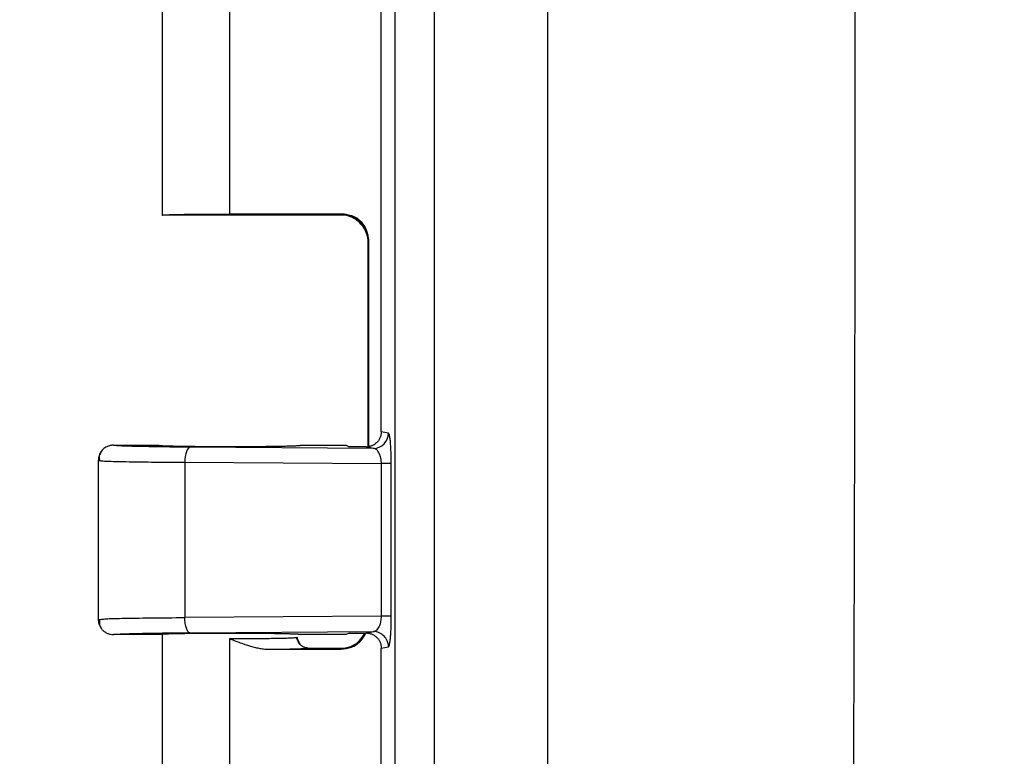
# Model space of a CAD drawing. Header units: inches. Extents: x 1.4 to 59.1, y 1.4 to 45.4.
# Tile 9 of 26: x 12.5 to 14.8, y 15.9 to 17.6. Entities that reach past the tile are written whole.
import ezdxf

# ---------------------------------------------------------------- set-up
doc = ezdxf.new("R2010")
doc.units = ezdxf.units.IN
doc.header["$LTSCALE"] = 5.5
doc.header["$MEASUREMENT"] = 0
doc.layers.add('DIMENSIONS', color=140, linetype='Continuous', lineweight=25)
doc.styles.add('SLDTEXTSTYLE0', font='TXT', dxfattribs={"width": 0.7})
doc.dimstyles.new('SLDDIMSTYLE3', dxfattribs={"dimtxt": 0.467285, "dimasz": 0.715, "dimexe": 0, "dimexo": 0.0625, "dimgap": 0.116821, "dimtad": 0, "dimtih": 1, "dimtoh": 1, "dimrnd": 1e-09, "dimzin": 12, "dimdsep": 46, "dimtxsty": 'SLDTEXTSTYLE0', "dimsah": 1, "dimcen": 0.09, "dimadec": 0, "dimazin": 3, "dimtfac": 1, "dimtofl": 0, "dimtmove": 0, "dimatfit": 3, "dimfxl": 0, "dimfrac": 2, "dimtolj": 1, "dimtzin": 12, "dimarcsym": 0})

# ---------------------------------------------------------------- blocks, each defined once
blk = doc.blocks.new('_D_4')
at = {"layer": 'DIMENSIONS'}
for p, q in [((14.4301, 26.6205), (7.2079, 26.6207)), ((7.8954, 26.6206), (7.8952, 18.4634)), ((7.0065, 17.6162), (6.8496, 17.6162)), ((6.8496, 17.6162), (6.8496, 16.8735)), ((8.7838, 17.6162), (8.9407, 17.6162)), ((8.9407, 17.6162), (8.9407, 16.8735)), ((6.8496, 16.8735), (7.0065, 16.8735)), ((8.9407, 16.8735), (8.7838, 16.8735)), ((7.895, 8.5956), (7.8951, 16.7689)), ((14.4297, 8.5955), (7.2075, 8.5957))]:
    blk.add_line(p, q, dxfattribs=at)
for points in [[(7.8954, 26.6206), (7.7853, 25.9057), (8.0053, 25.9056)], [(7.895, 8.5956), (8.005, 9.3106), (7.785, 9.3107)]]:
    blk.add_solid(points, dxfattribs=at)
at = {"layer": 'DIMENSIONS', "char_height": 0.45833, "attachment_point": 1, "style": 'SLDTEXTSTYLE0'}
for s, insert in [('18.02', (7.0065, 18.3116)), ('457.8', (7.0065, 17.4643))]:
    blk.add_mtext(s, dxfattribs=dict(at, insert=insert))
blk = doc.blocks.new('_D_10')
at = {"layer": 'DIMENSIONS'}
for p, q in [((13.2828, 26.3105), (9.8063, 26.3106)), ((10.4938, 26.3106), (10.4936, 18.4634)), ((9.6049, 17.6162), (9.448, 17.6162)), ((9.448, 17.6162), (9.448, 16.8735)), ((11.3822, 17.6162), (11.5392, 17.6162)), ((11.5392, 17.6162), (11.5392, 16.8735)), ((9.448, 16.8735), (9.6049, 16.8735)), ((11.5392, 16.8735), (11.3822, 16.8735)), ((10.4934, 8.9056), (10.4936, 16.7689)), ((13.2824, 8.9055), (9.8059, 8.9056))]:
    blk.add_line(p, q, dxfattribs=at)
for points in [[(10.4938, 26.3106), (10.3838, 25.5956), (10.6038, 25.5956)], [(10.4934, 8.9056), (10.6034, 9.6206), (10.3834, 9.6206)]]:
    blk.add_solid(points, dxfattribs=at)
at = {"layer": 'DIMENSIONS', "char_height": 0.45833, "attachment_point": 1, "style": 'SLDTEXTSTYLE0'}
for s, insert in [('17.41', (9.6049, 18.3116)), ('442.1', (9.6049, 17.4643))]:
    blk.add_mtext(s, dxfattribs=dict(at, insert=insert))
blk = doc.blocks.new('_D_11')
at = {"layer": 'DIMENSIONS'}
for p, q in [((14.4786, 27.0455), (4.6094, 27.0457)), ((5.2969, 27.0457), (5.2968, 18.4634)), ((4.4081, 17.6162), (4.2512, 17.6162)), ((4.2512, 17.6162), (4.2512, 16.8735)), ((6.1854, 17.6162), (6.3423, 17.6162)), ((6.3423, 17.6162), (6.3423, 16.8735)), ((4.2512, 16.8735), (4.4081, 16.8735)), ((6.3423, 16.8735), (6.1854, 16.8735)), ((5.2965, 8.1707), (5.2967, 16.7689)), ((14.4782, 8.1705), (4.609, 8.1707))]:
    blk.add_line(p, q, dxfattribs=at)
for points in [[(5.2969, 27.0457), (5.1869, 26.3307), (5.4069, 26.3307)], [(5.2965, 8.1707), (5.4065, 8.8857), (5.1865, 8.8857)]]:
    blk.add_solid(points, dxfattribs=at)
at = {"layer": 'DIMENSIONS', "char_height": 0.45833, "attachment_point": 1, "style": 'SLDTEXTSTYLE0'}
for s, insert in [('18.87', (4.4081, 18.3116)), ('479.4', (4.4081, 17.4643))]:
    blk.add_mtext(s, dxfattribs=dict(at, insert=insert))

msp = doc.modelspace()

# ---------------------------------------------------------------- linework, layer by layer
for p, q in [((13.3453, 26.0247), (13.345, 9.1909)), ((13.6984, 10.2183), (13.6987, 24.9973)), ((12.8073, 17.6399), (12.8073, 17.1077)), ((12.9636, 17.1107), (12.9636, 17.6299)), ((13.3138, 16.6077), (13.3138, 17.6079)), ((13.2354, 17.108), (12.8073, 17.108)), ((13.22, 17.1107), (12.9636, 17.1107)), ((13.22, 17.1107), (13.2185, 17.1092)), ((13.2468, 17.1066), (13.2354, 17.108)), ((13.2834, 16.5734), (13.2835, 17.0442)), ((13.285, 16.5739), (13.285, 17.0457)), ((13.3303, 16.6044), (13.3138, 16.6077)), ((12.6948, 16.5766), (12.7998, 16.5766)), ((13.2954, 16.5694), (12.8716, 16.5721)), ((13.1273, 16.5766), (13.2325, 16.5766)), ((13.2325, 16.5766), (13.2393, 16.5731)), ((13.2954, 16.5694), (13.2787, 16.5728)), ((12.6598, 16.5419), (12.6598, 16.1737)), ((12.6598, 16.5416), (12.6646, 16.5409)), ((12.8597, 16.5372), (13.314, 16.5343)), ((12.8597, 16.5372), (12.8597, 16.1785)), ((13.314, 16.1814), (13.314, 16.5343)), ((13.3369, 16.5189), (13.3369, 16.5343)), ((13.3369, 16.1968), (13.3369, 16.5189)), ((13.314, 16.1814), (12.8597, 16.1785)), ((13.3369, 16.1814), (13.314, 16.1814)), ((13.3369, 16.1814), (13.3369, 16.1968)), ((12.6598, 16.1741), (12.6672, 16.1747)), ((12.7998, 16.1391), (12.6948, 16.1391)), ((12.8073, 16.1398), (12.7998, 16.1391)), ((12.8073, 16.1399), (12.8073, 15.6077)), ((12.8716, 16.1435), (13.2954, 16.1462)), ((13.2325, 16.1391), (13.1273, 16.1391)), ((13.2393, 16.1425), (13.2325, 16.1391)), ((13.2787, 16.1428), (13.2954, 16.1462)), ((12.9635, 15.6107), (12.9635, 16.1299)), ((13.1244, 16.1186), (13.1169, 16.1327)), ((13.1269, 16.1155), (13.1201, 16.1291)), ((13.3138, 16.1079), (13.3303, 16.1112)), ((13.0547, 16.1053), (13.0672, 16.1055)), ((13.1448, 16.108), (13.2354, 16.108)), ((13.22, 16.1053), (13.2184, 16.1069)), ((13.3138, 15.1077), (13.3138, 16.1079))]:
    msp.add_line(p, q)
at = {"flags": 128}
for points in [[(13.285, 17.0457), (13.2841, 17.0449), (13.2835, 17.0442)], [(13.0547, 16.1053), (13.1473, 16.1053), (13.22, 16.1053)]]:
    msp.add_lwpolyline(points, dxfattribs=at)
msp.add_arc((13.2953, 16.6044), 0.035, 270.2058, 0.0014)
for points, knots in [([(13.435, 26.0247), (13.435, 26.0231), (13.435, 26.0196), (13.4353, 26.011), (13.4358, 25.9998), (13.4363, 25.9878), (13.4362, 25.9698), (13.4363, 25.9341), (13.4362, 25.8575), (13.4363, 25.7043), (13.4362, 25.398), (13.4362, 24.7852), (13.4362, 23.5598), (13.4362, 21.1088), (13.4361, 17.6075), (13.436, 14.1061), (13.436, 11.6552), (13.4359, 10.4297), (13.4359, 9.817), (13.4359, 9.5106), (13.4359, 9.3575), (13.4359, 9.2809), (13.4359, 9.2452), (13.4359, 9.2272), (13.4355, 9.2165), (13.4351, 9.2074), (13.4348, 9.2006), (13.4347, 9.1959), (13.4346, 9.1924), (13.4346, 9.1909)], [0, 0, 0, 0, 0.000281, 0.000633, 0.001528, 0.002274, 0.002783, 0.004733, 0.008633, 0.016433, 0.032032, 0.063231, 0.12563, 0.250426, 0.500019, 0.749612, 0.874408, 0.936807, 0.968006, 0.983605, 0.991405, 0.995305, 0.997255, 0.997768, 0.998512, 0.999164, 0.999387, 0.999729, 1, 1, 1, 1]), ([(14.348, 24.9973), (14.35, 24.8741), (14.354, 24.6279), (14.3595, 24.2584), (14.3648, 23.889), (14.3698, 23.5195), (14.3745, 23.1501), (14.3789, 22.7806), (14.383, 22.4111), (14.3868, 22.0417), (14.3902, 21.6722), (14.3934, 21.3027), (14.3963, 20.9332), (14.3988, 20.5637), (14.4011, 20.1943), (14.4031, 19.8248), (14.4047, 19.4553), (14.4061, 19.0858), (14.4071, 18.7163), (14.4079, 18.3468), (14.4083, 17.9773), (14.4085, 17.6078), (14.4083, 17.2383), (14.4079, 16.8688), (14.4071, 16.4993), (14.406, 16.1298), (14.4046, 15.7603), (14.403, 15.3908), (14.401, 15.0213), (14.3987, 14.6518), (14.3961, 14.2823), (14.3932, 13.9129), (14.3901, 13.5434), (14.3866, 13.1739), (14.3828, 12.8044), (14.3787, 12.435), (14.3743, 12.0655), (14.3696, 11.696), (14.3646, 11.3266), (14.3592, 10.9572), (14.3537, 10.5877), (14.3497, 10.3414), (14.3477, 10.2183)], [0, 0, 0, 0, 0.025001, 0.050002, 0.075003, 0.100004, 0.125004, 0.150004, 0.175005, 0.200005, 0.225005, 0.250005, 0.275004, 0.300004, 0.325004, 0.350003, 0.375003, 0.400002, 0.425002, 0.450001, 0.475001, 0.5, 0.524999, 0.549999, 0.574998, 0.599998, 0.624997, 0.649997, 0.674996, 0.699996, 0.724996, 0.749995, 0.774995, 0.799995, 0.824995, 0.849996, 0.874996, 0.899996, 0.924997, 0.949998, 0.974999, 1, 1, 1, 1]), ([(12.8073, 17.108), (12.8074, 17.1081), (12.8075, 17.1082), (12.8082, 17.1083), (12.8092, 17.1084), (12.8105, 17.1086), (12.8121, 17.1087), (12.8139, 17.1088), (12.816, 17.1089), (12.8183, 17.109), (12.8208, 17.1091), (12.8235, 17.1092), (12.8262, 17.1093), (12.8291, 17.1094), (12.8321, 17.1095), (12.8351, 17.1096), (12.8382, 17.1096), (12.8412, 17.1097), (12.8443, 17.1098), (12.8474, 17.1098), (12.8505, 17.1099), (12.8562, 17.11), (12.8652, 17.1101), (12.878, 17.1103), (12.8915, 17.1104), (12.9054, 17.1106), (12.9198, 17.1106), (12.9343, 17.1107), (12.949, 17.1107), (12.9587, 17.1107), (12.9636, 17.1107)], [0, 0, 0, 0, 0.0324238, 0.0640668, 0.0949289, 0.1250102, 0.1543106, 0.1828301, 0.2105688, 0.2375265, 0.2637033, 0.2890992, 0.3137142, 0.3375483, 0.3606014, 0.3828736, 0.4043648, 0.425075, 0.4450043, 0.4641527, 0.48252, 0.5001064, 0.565555, 0.6301571, 0.6939128, 0.7568223, 0.8188856, 0.8801029, 0.9404744, 1, 1, 1, 1]), ([(13.2835, 17.0442), (13.2835, 17.0518), (13.2821, 17.0601), (13.2757, 17.0761), (13.2708, 17.0837), (13.2581, 17.0964), (13.2504, 17.1014), (13.2344, 17.1078), (13.2261, 17.1092), (13.2185, 17.1092)], [0, 0, 0, 0, 0.25, 0.25, 0.5, 0.5, 0.75, 0.75, 1, 1, 1, 1]), ([(13.285, 17.0457), (13.285, 17.0474), (13.2849, 17.0509), (13.2843, 17.0559), (13.2833, 17.0609), (13.2819, 17.0659), (13.2801, 17.0706), (13.278, 17.0753), (13.2755, 17.0797), (13.2727, 17.084), (13.2695, 17.088), (13.266, 17.0918), (13.2623, 17.0952), (13.2583, 17.0984), (13.254, 17.1012), (13.2496, 17.1037), (13.2449, 17.1059), (13.2401, 17.1076), (13.2352, 17.109), (13.2302, 17.11), (13.2251, 17.1106), (13.2217, 17.1107), (13.22, 17.1107)], [0, 0, 0, 0, 0.050004, 0.100007, 0.150009, 0.20001, 0.25001, 0.300009, 0.350007, 0.400005, 0.450003, 0.5, 0.549997, 0.599995, 0.649993, 0.699991, 0.74999, 0.79999, 0.849991, 0.899993, 0.949996, 1, 1, 1, 1]), ([(13.2467, 17.1069), (13.2513, 17.1048), (13.2605, 17.1007), (13.2741, 17.085), (13.2832, 17.065), (13.2837, 17.0503), (13.2839, 17.0433)], [0, 0, 0, 0, 0.258293, 0.518394, 0.769083, 1, 1, 1, 1]), ([(13.3138, 16.6077), (13.3138, 16.6065), (13.3137, 16.6041), (13.3131, 16.6005), (13.3122, 16.5969), (13.3108, 16.5935), (13.3091, 16.5902), (13.3071, 16.587), (13.3043, 16.5836), (13.3004, 16.5801), (13.2952, 16.5767), (13.289, 16.574), (13.2843, 16.5733), (13.2819, 16.5729)], [0, 0, 0, 0, 0.070037, 0.140513, 0.211436, 0.282811, 0.354645, 0.426942, 0.499708, 0.609616, 0.72963, 0.859757, 1, 1, 1, 1]), ([(13.3332, 16.5962), (13.333, 16.5977), (13.3321, 16.6031), (13.331, 16.6039), (13.3303, 16.6044)], [0, 0, 0, 0, 0.29215, 1, 1, 1, 1]), ([(13.3369, 16.5343), (13.3369, 16.5403), (13.3368, 16.5526), (13.3361, 16.5687), (13.3352, 16.5818), (13.3343, 16.5912), (13.3335, 16.5948), (13.3332, 16.5962)], [0, 0, 0, 0, 0.227137, 0.463168, 0.655652, 0.863842, 1, 1, 1, 1]), ([(12.6948, 16.5766), (12.6936, 16.5765), (12.6912, 16.5765), (12.6874, 16.5759), (12.6833, 16.5747), (12.6791, 16.573), (12.6748, 16.5705), (12.6707, 16.5672), (12.667, 16.5631), (12.6639, 16.5583), (12.6616, 16.553), (12.6601, 16.5474), (12.6599, 16.5435), (12.6598, 16.5416)], [0, 0, 0, 0, 0.063428, 0.133424, 0.210138, 0.293532, 0.383313, 0.478871, 0.579253, 0.683174, 0.789077, 0.895255, 1, 1, 1, 1]), ([(12.8716, 16.5721), (12.8459, 16.5723), (12.8216, 16.5725), (12.7781, 16.5731), (12.7589, 16.5735), (12.7275, 16.5743), (12.7153, 16.5747), (12.6989, 16.5756), (12.6947, 16.5761), (12.6948, 16.5766)], [0, 0, 0, 0, 0.25, 0.25, 0.5, 0.5, 0.75, 0.75, 1, 1, 1, 1]), ([(12.7998, 16.5766), (12.7998, 16.5765), (12.7999, 16.5764), (12.8006, 16.5763), (12.8016, 16.5761), (12.8029, 16.576), (12.8046, 16.5759), (12.8065, 16.5758), (12.8087, 16.5756), (12.8111, 16.5755), (12.8137, 16.5754), (12.8164, 16.5753), (12.8193, 16.5752), (12.8223, 16.5751), (12.8254, 16.575), (12.8286, 16.575), (12.8318, 16.5749), (12.835, 16.5748), (12.8382, 16.5747), (12.8414, 16.5747), (12.8446, 16.5746), (12.857, 16.5744), (12.8816, 16.5741), (12.9217, 16.5738), (12.9705, 16.5737), (13.0272, 16.5739), (13.0665, 16.5743), (13.0859, 16.5747), (13.0923, 16.5748), (13.0987, 16.575), (13.105, 16.5751), (13.1109, 16.5753), (13.1162, 16.5755), (13.1208, 16.5758), (13.1244, 16.576), (13.1268, 16.5763), (13.1271, 16.5765), (13.1273, 16.5766)], [0, 0, 0, 0, 0.016331, 0.032261, 0.047792, 0.062922, 0.077653, 0.091983, 0.105913, 0.119444, 0.132574, 0.145304, 0.157634, 0.169564, 0.181093, 0.192223, 0.202953, 0.213282, 0.223211, 0.232741, 0.24187, 0.250599, 0.336916, 0.420208, 0.500474, 0.621593, 0.749455, 0.76731, 0.786765, 0.807821, 0.830477, 0.854732, 0.880587, 0.908041, 0.937095, 0.967748, 1, 1, 1, 1]), ([(12.8716, 16.5721), (12.8685, 16.572), (12.8655, 16.5682), (12.861, 16.5552), (12.8597, 16.5462), (12.8597, 16.5372)], [0, 0, 0, 0, 0.5, 0.5, 1, 1, 1, 1]), ([(13.2787, 16.5728), (13.2776, 16.5728), (13.2753, 16.5728), (13.2719, 16.5728), (13.2684, 16.5728), (13.2649, 16.5729), (13.2612, 16.5729), (13.2573, 16.5729), (13.2529, 16.573), (13.2467, 16.573), (13.2422, 16.5731), (13.2393, 16.5731)], [0, 0, 0, 0, 0.074729, 0.152436, 0.233633, 0.318771, 0.408242, 0.502381, 0.619984, 0.754594, 1, 1, 1, 1]), ([(13.314, 16.5343), (13.314, 16.5353), (13.314, 16.5373), (13.3137, 16.5403), (13.3134, 16.5432), (13.3129, 16.5462), (13.3122, 16.5491), (13.3111, 16.5531), (13.3091, 16.5582), (13.3063, 16.5628), (13.3033, 16.5661), (13.3007, 16.5679), (13.298, 16.5691), (13.2964, 16.5693), (13.2954, 16.5694)], [0, 0, 0, 0, 0.046181, 0.093075, 0.140963, 0.190112, 0.240766, 0.293151, 0.422653, 0.570798, 0.67946, 0.805913, 0.886875, 1, 1, 1, 1]), ([(12.6665, 16.5622), (12.6646, 16.5586), (12.6607, 16.5515), (12.6623, 16.5442), (12.6631, 16.5405)], [0, 0, 0, 0, 0.501209, 1, 1, 1, 1]), ([(12.6646, 16.5409), (12.6653, 16.5408), (12.6675, 16.5404), (12.6873, 16.5396), (12.7267, 16.5385), (12.7879, 16.5377), (12.8361, 16.5373), (12.8597, 16.5372)], [0, 0, 0, 0, 0.071274, 0.248004, 0.516573, 0.763779, 1, 1, 1, 1]), ([(13.3369, 16.5343), (13.3364, 16.5343), (13.3339, 16.5343), (13.3258, 16.5343), (13.3203, 16.5343), (13.314, 16.5343)], [0, 0, 0, 0, 0.5, 0.5, 1, 1, 1, 1]), ([(13.2954, 16.1462), (13.2961, 16.1462), (13.2973, 16.1463), (13.299, 16.1469), (13.3005, 16.1476), (13.3018, 16.1485), (13.303, 16.1494), (13.3049, 16.1512), (13.3074, 16.1544), (13.31, 16.1595), (13.3118, 16.1648), (13.3131, 16.1702), (13.3139, 16.1757), (13.314, 16.1795), (13.314, 16.1814)], [0, 0, 0, 0, 0.07433, 0.142043, 0.20314, 0.257625, 0.305502, 0.34678, 0.497747, 0.628708, 0.730164, 0.824894, 0.914289, 1, 1, 1, 1]), ([(13.3329, 16.1173), (13.3331, 16.118), (13.3332, 16.1187), (13.3333, 16.1193), (13.3333, 16.1194), (13.3334, 16.1195), (13.3334, 16.1196), (13.3335, 16.12), (13.3336, 16.1208), (13.3341, 16.1241), (13.3348, 16.1301), (13.3353, 16.1356), (13.3357, 16.1409), (13.3359, 16.1436), (13.3363, 16.1521), (13.3366, 16.158), (13.3369, 16.1699), (13.3369, 16.1758), (13.3369, 16.1814)], [0, 0, 0, 0, 0.0625, 0.0625, 0.070312, 0.070312, 0.078125, 0.078125, 0.09375, 0.125, 0.25, 0.375, 0.375, 0.5, 0.5, 0.75, 0.75, 1, 1, 1, 1]), ([(12.6598, 16.1741), (12.6598, 16.1735), (12.6598, 16.1714), (12.6604, 16.1668), (12.6622, 16.1608), (12.6655, 16.1545), (12.6697, 16.1493), (12.6749, 16.1451), (12.6807, 16.1418), (12.6875, 16.1395), (12.6923, 16.1392), (12.6948, 16.1391)], [0, 0, 0, 0, 0.032133, 0.116858, 0.250107, 0.37381, 0.500051, 0.613795, 0.73614, 0.865615, 1, 1, 1, 1]), ([(12.6632, 16.1752), (12.6625, 16.171), (12.6611, 16.1626), (12.6651, 16.156), (12.667, 16.1528)], [0, 0, 0, 0, 0.506277, 1, 1, 1, 1]), ([(12.6672, 16.1747), (12.6697, 16.175), (12.6753, 16.1758), (12.7157, 16.1769), (12.7761, 16.1779), (12.8326, 16.1783), (12.8597, 16.1785)], [0, 0, 0, 0, 0.200014, 0.436244, 0.729165, 1, 1, 1, 1]), ([(12.8716, 16.1435), (12.8699, 16.1436), (12.8683, 16.1447), (12.8654, 16.1485), (12.8642, 16.1511), (12.8623, 16.1568), (12.8614, 16.1603), (12.8601, 16.1687), (12.8597, 16.1735), (12.8597, 16.1785)], [0, 0, 0, 0, 0.25, 0.25, 0.5, 0.5, 0.75, 0.75, 1, 1, 1, 1]), ([(12.6948, 16.1391), (12.6947, 16.1396), (12.6989, 16.14), (12.7153, 16.1409), (12.7275, 16.1414), (12.7589, 16.1422), (12.7781, 16.1425), (12.8216, 16.1431), (12.8459, 16.1433), (12.8716, 16.1435)], [0, 0, 0, 0, 0.25, 0.25, 0.5, 0.5, 0.75, 0.75, 1, 1, 1, 1]), ([(13.1273, 16.1391), (13.1273, 16.1391), (13.1272, 16.1392), (13.1265, 16.1393), (13.1255, 16.1395), (13.1242, 16.1396), (13.1225, 16.1397), (13.1206, 16.1399), (13.1184, 16.14), (13.116, 16.1401), (13.1134, 16.1402), (13.1107, 16.1403), (13.1078, 16.1404), (13.1048, 16.1405), (13.1017, 16.1406), (13.0985, 16.1407), (13.0953, 16.1408), (13.0921, 16.1408), (13.0889, 16.1409), (13.0857, 16.141), (13.0825, 16.141), (13.0701, 16.1413), (13.0455, 16.1416), (13.0054, 16.1419), (12.9566, 16.142), (12.8999, 16.1418), (12.8606, 16.1413), (12.8412, 16.141), (12.8348, 16.1408), (12.8284, 16.1407), (12.8221, 16.1405), (12.8162, 16.1403), (12.8109, 16.1401), (12.8063, 16.1399), (12.8027, 16.1396), (12.8003, 16.1394), (12.8, 16.1392), (12.7998, 16.1391)], [0, 0, 0, 0, 0.0163307, 0.0322613, 0.0477919, 0.0629224, 0.0776528, 0.0919832, 0.1059135, 0.1194437, 0.1325738, 0.1453039, 0.1576338, 0.1695637, 0.1810934, 0.1922231, 0.2029526, 0.213282, 0.2232114, 0.2327406, 0.2418696, 0.2505986, 0.3369163, 0.4202081, 0.5004735, 0.6215931, 0.7494546, 0.7673099, 0.7867655, 0.8078211, 0.8304766, 0.8547319, 0.8805869, 0.9080414, 0.9370952, 0.9677481, 1, 1, 1, 1]), ([(12.9635, 16.1299), (12.9662, 16.1299), (12.9717, 16.1299), (12.9798, 16.1299), (12.988, 16.1299), (12.9962, 16.13), (13.0043, 16.13), (13.0124, 16.1301), (13.0205, 16.1301), (13.0284, 16.1302), (13.0362, 16.1303), (13.0438, 16.1304), (13.0512, 16.1304), (13.0585, 16.1306), (13.0654, 16.1307), (13.0721, 16.1308), (13.0787, 16.1309), (13.0852, 16.1311), (13.0916, 16.1312), (13.0979, 16.1314), (13.1038, 16.1317), (13.109, 16.1319), (13.1135, 16.1322), (13.117, 16.1324), (13.1193, 16.1327), (13.1196, 16.1329), (13.1198, 16.133)], [0, 0, 0, 0, 0.033005, 0.0663, 0.099885, 0.133761, 0.167928, 0.202385, 0.237132, 0.27217, 0.307498, 0.343118, 0.379027, 0.415228, 0.451719, 0.488501, 0.525574, 0.56637, 0.610147, 0.656903, 0.706639, 0.759353, 0.815047, 0.87372, 0.935371, 1, 1, 1, 1]), ([(13.1448, 16.108), (13.1437, 16.1081), (13.1416, 16.1082), (13.1384, 16.1088), (13.1355, 16.1098), (13.133, 16.1109), (13.1302, 16.1126), (13.1269, 16.1153), (13.1237, 16.1192), (13.1214, 16.1239), (13.12, 16.1284), (13.1199, 16.1317), (13.1198, 16.133)], [0, 0, 0, 0, 0.079713, 0.162999, 0.24936, 0.309244, 0.3745, 0.500009, 0.635902, 0.749238, 0.899275, 1, 1, 1, 1]), ([(13.2184, 16.1069), (13.2269, 16.1079), (13.2438, 16.1099), (13.2647, 16.1236), (13.2723, 16.1369), (13.2757, 16.1428)], [0, 0, 0, 0, 0.357025, 0.71405, 1, 1, 1, 1]), ([(13.22, 16.1053), (13.2285, 16.1063), (13.2454, 16.1083), (13.2668, 16.1224), (13.2746, 16.1363), (13.2783, 16.1428)], [0, 0, 0, 0, 0.3477313, 0.6954357, 1, 1, 1, 1]), ([(13.2393, 16.1425), (13.2419, 16.1425), (13.2462, 16.1426), (13.2521, 16.1426), (13.2578, 16.1427), (13.2642, 16.1428), (13.2715, 16.1428), (13.2764, 16.1428), (13.2787, 16.1428)], [0, 0, 0, 0, 0.221484, 0.359229, 0.480086, 0.670731, 0.842821, 1, 1, 1, 1]), ([(13.2819, 16.1427), (13.2831, 16.1425), (13.2856, 16.1422), (13.2891, 16.1413), (13.2925, 16.1401), (13.2957, 16.1386), (13.2986, 16.1367), (13.3013, 16.1347), (13.3038, 16.1324), (13.306, 16.13), (13.3079, 16.1274), (13.3095, 16.1247), (13.3109, 16.122), (13.312, 16.1191), (13.3128, 16.1163), (13.3134, 16.1135), (13.3137, 16.1107), (13.3138, 16.1088), (13.3138, 16.1079)], [0, 0, 0, 0, 0.071691, 0.142147, 0.21137, 0.279361, 0.346123, 0.411656, 0.475965, 0.53905, 0.600913, 0.661559, 0.720988, 0.779204, 0.83621, 0.892009, 0.946604, 1, 1, 1, 1]), ([(13.3303, 16.1112), (13.3303, 16.1203), (13.3265, 16.1294), (13.3136, 16.1424), (13.3046, 16.1462), (13.2954, 16.1462)], [0, 0, 0, 0, 0.5, 0.5, 1, 1, 1, 1]), ([(12.9635, 16.1299), (12.967, 16.1285), (12.9751, 16.1252), (12.9879, 16.1203), (13.0004, 16.1159), (13.0121, 16.1122), (13.0226, 16.1094), (13.0338, 16.1071), (13.0443, 16.1056), (13.0513, 16.1054), (13.0547, 16.1053)], [0, 0, 0, 0, 0.1169282, 0.2761863, 0.4324175, 0.5362093, 0.6649182, 0.7773179, 0.8954549, 1, 1, 1, 1]), ([(13.3303, 16.1112), (13.3309, 16.1113), (13.3314, 16.1122), (13.3323, 16.1146), (13.3327, 16.116), (13.3329, 16.1173)], [0, 0, 0, 0, 0.5, 0.5, 1, 1, 1, 1]), ([(13.081, 16.1057), (13.083, 16.1057), (13.0971, 16.1059), (13.1176, 16.1064), (13.14, 16.1071), (13.1431, 16.1077), (13.1448, 16.108)], [0, 0, 0, 0, 0.048349, 0.337573, 0.654866, 1, 1, 1, 1])]:
    msp.add_open_spline(points, degree=3, knots=knots)
for points in [[(13.2787, 16.5728), (13.2798, 16.5728), (13.2809, 16.5728), (13.2819, 16.5729)], [(13.2819, 16.1427), (13.2809, 16.1428), (13.2798, 16.1428), (13.2787, 16.1428)]]:
    msp.add_open_spline(points, degree=3)

# ---------------------------------------------------------------- dimensions: what is measured, and where the dimension line sits
at = {"layer": 'DIMENSIONS'}
for base, p1, p2, angle, picture, middle in [((5.296533, 8.170704), (14.753584, 27.045501), (14.75318, 8.170502), 89.998773, '_D_11', (5.296735, 17.616166)), ((7.894967, 8.595648), (14.705121, 26.620502), (14.704735, 8.595503), 89.998773, '_D_4', (7.89516, 17.616166)), ((10.4933991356, 8.9055926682), (13.5578138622, 26.3105270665), (13.5574412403, 8.9055270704), 89.9987733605, '_D_10', (10.4935856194, 17.616166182))]:
    dim = msp.add_linear_dim(base=base, p1=p1, p2=p2, angle=angle, dimstyle='SLDDIMSTYLE3', dxfattribs=at)
    dim.commit()
    dim.dimension.update_dxf_attribs({"geometry": picture, "text_midpoint": middle, "dimtype": 160})

doc.saveas('drawing.dxf')
